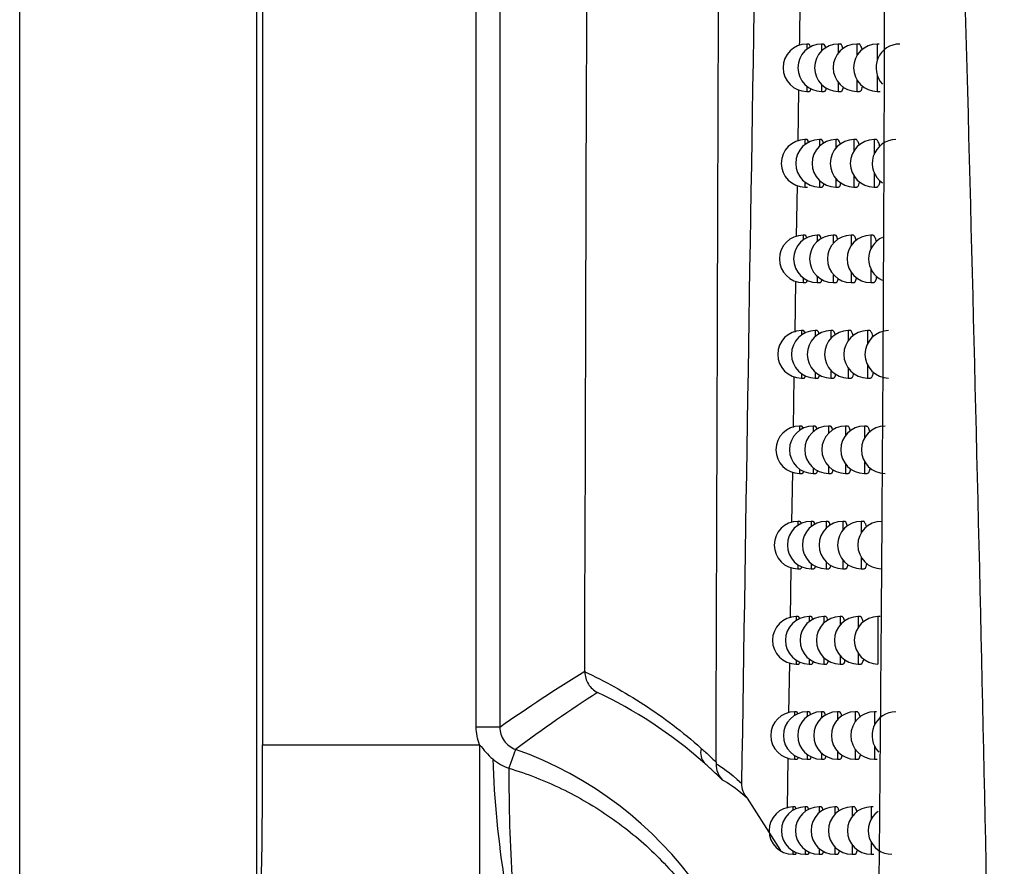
# Model space of a CAD drawing. Header units: millimetres. Extents: x 15358 to 16483, y 10132 to 11382.
# Tile 68 of 166: x 15911 to 15932, y 10625 to 10643. Entities that reach past the tile are written whole.
import ezdxf

# ---------------------------------------------------------------- set-up
doc = ezdxf.new("R2010")
doc.units = ezdxf.units.MM

msp = doc.modelspace()

# ---------------------------------------------------------------- linework, layer by layer
at = {"color": 7, "linetype": 'Continuous', "lineweight": 25}
for p, q in [((15910.797, 10589.564), (15910.797, 10899.564)), ((15915.797, 10899.564), (15915.797, 10589.564)), ((15915.928, 10736.963), (15915.928, 10627.253)), ((15920.438, 10627.626), (15920.438, 10736.59)), ((15920.938, 10736.59), (15920.938, 10627.626)), ((15927.462, 10642.044), (15927.419, 10642.044)), ((15927.419, 10642.044), (15927.419, 10641.934)), ((15927.775, 10642.044), (15927.732, 10642.044)), ((15927.732, 10642.044), (15927.732, 10641.898)), ((15928.127, 10642.044), (15928.084, 10642.044)), ((15928.084, 10642.044), (15928.084, 10641.854)), ((15928.519, 10642.044), (15928.476, 10642.044)), ((15928.476, 10642.044), (15928.476, 10641.795)), ((15928.951, 10642.044), (15928.908, 10642.044)), ((15928.908, 10642.044), (15928.908, 10641.707)), ((15928.476, 10641.292), (15928.476, 10641.044)), ((15928.908, 10641.38), (15928.908, 10641.044)), ((15927.236, 10639.994), (15927.253, 10641.078)), ((15927.419, 10641.154), (15927.419, 10641.044)), ((15927.732, 10641.189), (15927.732, 10641.044)), ((15928.084, 10641.234), (15928.084, 10641.044)), ((15927.419, 10641.044), (15927.476, 10641.044)), ((15927.732, 10641.044), (15927.79, 10641.044)), ((15928.084, 10641.044), (15928.143, 10641.044)), ((15928.476, 10641.044), (15928.535, 10641.044)), ((15928.908, 10641.044), (15928.968, 10641.044)), ((15927.424, 10640.026), (15927.38, 10640.026)), ((15927.38, 10640.026), (15927.38, 10639.921)), ((15927.73, 10640.026), (15927.686, 10640.026)), ((15927.686, 10640.026), (15927.686, 10639.888)), ((15928.074, 10640.026), (15928.031, 10640.026)), ((15928.031, 10640.026), (15928.031, 10639.846)), ((15928.458, 10640.026), (15928.415, 10640.026)), ((15928.415, 10640.026), (15928.415, 10639.792)), ((15928.882, 10640.026), (15928.839, 10640.026)), ((15928.839, 10640.026), (15928.839, 10639.714)), ((15928.031, 10639.206), (15928.031, 10639.026)), ((15928.415, 10639.26), (15928.415, 10639.026)), ((15928.839, 10639.338), (15928.839, 10639.026)), ((15927.203, 10637.979), (15927.221, 10639.057)), ((15927.38, 10639.131), (15927.38, 10639.026)), ((15927.38, 10639.026), (15927.438, 10639.026)), ((15927.686, 10639.164), (15927.686, 10639.026)), ((15927.686, 10639.026), (15927.745, 10639.026)), ((15928.031, 10639.026), (15928.09, 10639.026)), ((15928.415, 10639.026), (15928.475, 10639.026)), ((15928.839, 10639.026), (15928.898, 10639.026)), ((15927.386, 10638.009), (15927.342, 10638.009)), ((15927.342, 10638.009), (15927.342, 10637.91)), ((15927.685, 10638.009), (15927.642, 10638.009)), ((15927.642, 10638.009), (15927.642, 10637.878)), ((15928.022, 10638.009), (15927.979, 10638.009)), ((15927.979, 10638.009), (15927.979, 10637.839)), ((15928.398, 10638.009), (15928.355, 10638.009)), ((15928.355, 10638.009), (15928.355, 10637.788)), ((15928.813, 10638.009), (15928.77, 10638.009)), ((15928.77, 10638.009), (15928.77, 10637.718)), ((15927.642, 10637.14), (15927.642, 10637.009)), ((15927.979, 10637.18), (15927.979, 10637.009)), ((15928.355, 10637.23), (15928.355, 10637.009)), ((15928.77, 10637.3), (15928.77, 10637.009)), ((15927.171, 10635.965), (15927.188, 10637.038)), ((15927.342, 10637.109), (15927.342, 10637.009)), ((15927.342, 10637.009), (15927.4, 10637.009)), ((15927.642, 10637.009), (15927.7, 10637.009)), ((15927.979, 10637.009), (15928.038, 10637.009)), ((15928.355, 10637.009), (15928.414, 10637.009)), ((15928.77, 10637.009), (15928.83, 10637.009)), ((15927.349, 10635.994), (15927.305, 10635.994)), ((15927.305, 10635.994), (15927.305, 10635.9)), ((15927.641, 10635.994), (15927.597, 10635.994)), ((15927.597, 10635.994), (15927.597, 10635.87)), ((15927.971, 10635.994), (15927.928, 10635.994)), ((15927.928, 10635.994), (15927.928, 10635.832)), ((15928.339, 10635.994), (15928.296, 10635.994)), ((15928.296, 10635.994), (15928.296, 10635.785)), ((15928.745, 10635.994), (15928.702, 10635.994)), ((15928.702, 10635.994), (15928.702, 10635.722)), ((15928.702, 10635.267), (15928.702, 10634.994)), ((15927.305, 10635.089), (15927.305, 10634.994)), ((15927.597, 10635.119), (15927.597, 10634.994)), ((15927.928, 10635.156), (15927.928, 10634.994)), ((15928.296, 10635.203), (15928.296, 10634.994)), ((15927.138, 10633.953), (15927.156, 10635.02)), ((15927.305, 10634.994), (15927.362, 10634.994)), ((15927.597, 10634.994), (15927.655, 10634.994)), ((15927.928, 10634.994), (15927.986, 10634.994)), ((15928.296, 10634.994), (15928.355, 10634.994)), ((15928.702, 10634.994), (15928.762, 10634.994)), ((15927.312, 10633.98), (15927.268, 10633.98)), ((15927.268, 10633.98), (15927.268, 10633.891)), ((15927.597, 10633.98), (15927.554, 10633.98)), ((15927.554, 10633.98), (15927.554, 10633.862)), ((15927.92, 10633.98), (15927.877, 10633.98)), ((15927.877, 10633.98), (15927.877, 10633.827)), ((15928.28, 10633.98), (15928.237, 10633.98)), ((15928.237, 10633.98), (15928.237, 10633.783)), ((15928.678, 10633.98), (15928.635, 10633.98)), ((15928.635, 10633.98), (15928.635, 10633.724)), ((15928.237, 10633.178), (15928.237, 10632.98)), ((15928.635, 10633.236), (15928.635, 10632.98)), ((15927.106, 10631.942), (15927.123, 10633.004)), ((15927.268, 10633.07), (15927.268, 10632.98)), ((15927.268, 10632.98), (15927.325, 10632.98)), ((15927.554, 10633.099), (15927.554, 10632.98)), ((15927.554, 10632.98), (15927.612, 10632.98)), ((15927.877, 10633.134), (15927.877, 10632.98)), ((15927.877, 10632.98), (15927.935, 10632.98)), ((15928.237, 10632.98), (15928.296, 10632.98)), ((15928.635, 10632.98), (15928.695, 10632.98)), ((15927.275, 10631.968), (15927.231, 10631.968)), ((15927.231, 10631.968), (15927.231, 10631.883)), ((15927.554, 10631.968), (15927.51, 10631.968)), ((15927.51, 10631.968), (15927.51, 10631.856)), ((15927.869, 10631.968), (15927.826, 10631.968)), ((15927.826, 10631.968), (15927.826, 10631.822)), ((15928.222, 10631.968), (15928.179, 10631.968)), ((15928.179, 10631.968), (15928.179, 10631.781)), ((15928.612, 10631.968), (15928.569, 10631.968)), ((15928.569, 10631.968), (15928.569, 10631.727)), ((15927.51, 10631.08), (15927.51, 10630.968)), ((15927.826, 10631.114), (15927.826, 10630.968)), ((15928.179, 10631.155), (15928.179, 10630.968)), ((15928.569, 10631.209), (15928.569, 10630.968)), ((15927.074, 10629.932), (15927.091, 10630.989)), ((15927.231, 10631.053), (15927.231, 10630.968)), ((15927.231, 10630.968), (15927.288, 10630.968)), ((15927.51, 10630.968), (15927.568, 10630.968)), ((15927.826, 10630.968), (15927.885, 10630.968)), ((15928.179, 10630.968), (15928.238, 10630.968)), ((15928.569, 10630.968), (15928.629, 10630.968)), ((15927.239, 10629.957), (15927.195, 10629.957)), ((15927.195, 10629.957), (15927.195, 10629.876)), ((15927.511, 10629.957), (15927.468, 10629.957)), ((15927.468, 10629.957), (15927.468, 10629.85)), ((15927.819, 10629.957), (15927.777, 10629.957)), ((15927.777, 10629.957), (15927.777, 10629.819)), ((15928.165, 10629.957), (15928.122, 10629.957)), ((15928.122, 10629.957), (15928.122, 10629.78)), ((15928.546, 10629.957), (15928.504, 10629.957)), ((15928.504, 10629.957), (15928.504, 10629.73)), ((15928.966, 10629.957), (15928.923, 10629.957)), ((15928.923, 10629.957), (15928.923, 10628.957)), ((15927.195, 10629.038), (15927.195, 10628.957)), ((15927.468, 10629.064), (15927.468, 10628.957)), ((15927.777, 10629.095), (15927.777, 10628.957)), ((15928.122, 10629.134), (15928.122, 10628.957)), ((15928.504, 10629.184), (15928.504, 10628.957)), ((15927.041, 10627.923), (15927.058, 10628.977)), ((15927.195, 10628.957), (15927.252, 10628.957)), ((15927.468, 10628.957), (15927.525, 10628.957)), ((15927.777, 10628.957), (15927.835, 10628.957)), ((15928.122, 10628.957), (15928.181, 10628.957)), ((15928.504, 10628.957), (15928.563, 10628.957)), ((15927.203, 10627.948), (15927.159, 10627.948)), ((15927.159, 10627.948), (15927.159, 10627.871)), ((15927.469, 10627.948), (15927.426, 10627.948)), ((15927.426, 10627.948), (15927.426, 10627.846)), ((15927.77, 10627.948), (15927.727, 10627.948)), ((15927.727, 10627.948), (15927.727, 10627.816)), ((15928.108, 10627.948), (15928.065, 10627.948)), ((15928.065, 10627.948), (15928.065, 10627.779)), ((15928.482, 10627.948), (15928.439, 10627.948)), ((15928.439, 10627.948), (15928.439, 10627.733)), ((15928.892, 10627.948), (15928.85, 10627.948)), ((15928.85, 10627.948), (15928.85, 10627.671)), ((15920.938, 10627.626), (15920.438, 10627.626)), ((15915.928, 10627.253), (15920.51, 10627.253)), ((15920.51, 10627.253), (15920.51, 10624.342)), ((15921.27, 10627.155), (15921.129, 10626.757)), ((15928.439, 10627.162), (15928.439, 10626.948)), ((15928.85, 10627.224), (15928.85, 10626.948)), ((15927.009, 10625.916), (15927.026, 10626.966)), ((15927.159, 10627.024), (15927.159, 10626.948)), ((15927.159, 10626.948), (15927.216, 10626.948)), ((15927.426, 10627.049), (15927.426, 10626.948)), ((15927.426, 10626.948), (15927.483, 10626.948)), ((15927.727, 10627.079), (15927.727, 10626.948)), ((15927.727, 10626.948), (15927.786, 10626.948)), ((15928.065, 10627.116), (15928.065, 10626.948)), ((15928.065, 10626.948), (15928.124, 10626.948)), ((15928.439, 10626.948), (15928.499, 10626.948)), ((15928.85, 10626.948), (15928.909, 10626.948)), ((15926.157, 10626.123), (15926.864, 10625.022)), ((15927.168, 10625.94), (15927.124, 10625.94)), ((15927.124, 10625.94), (15927.124, 10625.867)), ((15927.427, 10625.94), (15927.384, 10625.94)), ((15927.384, 10625.94), (15927.384, 10625.843)), ((15927.722, 10625.94), (15927.679, 10625.94)), ((15927.679, 10625.94), (15927.679, 10625.815)), ((15928.052, 10625.94), (15928.009, 10625.94)), ((15928.009, 10625.94), (15928.009, 10625.78)), ((15928.418, 10625.94), (15928.375, 10625.94)), ((15928.375, 10625.94), (15928.375, 10625.737)), ((15928.82, 10625.94), (15928.778, 10625.94)), ((15928.778, 10625.94), (15928.778, 10625.68)), ((15927.679, 10625.064), (15927.679, 10624.94)), ((15928.009, 10625.099), (15928.009, 10624.94)), ((15928.375, 10625.142), (15928.375, 10624.94)), ((15928.778, 10625.199), (15928.778, 10624.94)), ((15927.124, 10625.012), (15927.124, 10624.94)), ((15927.124, 10624.94), (15927.181, 10624.94)), ((15927.384, 10625.036), (15927.384, 10624.94)), ((15927.384, 10624.94), (15927.442, 10624.94)), ((15927.679, 10624.94), (15927.737, 10624.94)), ((15928.009, 10624.94), (15928.068, 10624.94)), ((15928.375, 10624.94), (15928.435, 10624.94)), ((15928.778, 10624.94), (15928.837, 10624.94))]:
    msp.add_line(p, q, dxfattribs=at)
for centre, radius, start, end in [((15927.419, 10641.544), 0.5, 90, 270), ((15927.732, 10641.544), 0.5, 90, 270), ((15928.084, 10641.544), 0.5, 90, 270), ((15928.476, 10641.544), 0.5, 90, 270), ((15928.908, 10641.544), 0.5, 90, 270), ((15929.381, 10641.544), 0.5, 90, 223.5), ((15927.38, 10639.526), 0.5, 90, 270), ((15927.686, 10639.526), 0.5, 90, 270), ((15928.031, 10639.526), 0.5, 90, 270), ((15928.415, 10639.526), 0.5, 90, 270), ((15928.839, 10639.526), 0.5, 90, 270), ((15929.302, 10639.526), 0.5, 90, 235.2787), ((15927.342, 10637.509), 0.5, 90, 270), ((15927.642, 10637.509), 0.5, 90, 270), ((15927.979, 10637.509), 0.5, 90, 270), ((15928.355, 10637.509), 0.5, 90, 270), ((15928.77, 10637.509), 0.5, 90, 270), ((15929.225, 10637.509), 0.5, 114.5752, 244.7456), ((15927.305, 10635.494), 0.5, 90, 270), ((15927.597, 10635.494), 0.5, 90, 270), ((15927.928, 10635.494), 0.5, 90, 270), ((15928.296, 10635.494), 0.5, 90, 270), ((15928.702, 10635.494), 0.5, 90, 270), ((15929.148, 10635.494), 0.5, 90, 270), ((15927.268, 10633.48), 0.5, 90, 270), ((15927.554, 10633.48), 0.5, 90, 270), ((15927.877, 10633.48), 0.5, 90, 270), ((15928.237, 10633.48), 0.5, 90, 270), ((15928.635, 10633.48), 0.5, 90, 270), ((15929.072, 10633.48), 0.5, 90, 270), ((15927.231, 10631.468), 0.5, 90, 270), ((15927.51, 10631.468), 0.5, 90, 270), ((15927.826, 10631.468), 0.5, 90, 270), ((15928.179, 10631.468), 0.5, 90, 270), ((15928.569, 10631.468), 0.5, 90, 270), ((15928.997, 10631.468), 0.5, 90, 270), ((15927.195, 10629.457), 0.5, 90, 270), ((15927.468, 10629.457), 0.5, 90, 270), ((15927.777, 10629.457), 0.5, 90, 270), ((15928.122, 10629.457), 0.5, 90, 270), ((15928.504, 10629.457), 0.5, 90, 270), ((15928.923, 10629.457), 0.5, 90, 270), ((15927.159, 10627.448), 0.5, 90, 270), ((15927.426, 10627.448), 0.5, 90, 270), ((15927.727, 10627.448), 0.5, 90, 270), ((15928.065, 10627.448), 0.5, 90, 270), ((15928.439, 10627.448), 0.5, 90, 270), ((15928.85, 10627.448), 0.5, 90, 270), ((15929.297, 10627.448), 0.5, 90, 224.3518), ((15918.591, 10619.608), 8.009, 289.5453, 70.4547), ((15925.506, 10627.079), 0.328, 162.978, 222.3), ((15943.488, 10627.832), 22.719, 182.2202, 188.8384), ((15958.596, 10626.609), 37.467, 179.7739, 183.474), ((15927.124, 10625.44), 0.5, 90, 270), ((15927.384, 10625.44), 0.5, 90, 270), ((15927.679, 10625.44), 0.5, 90, 270), ((15928.009, 10625.44), 0.5, 90, 270), ((15928.375, 10625.44), 0.5, 90, 270), ((15928.778, 10625.44), 0.5, 90, 270), ((15929.216, 10625.44), 0.5, 125.5356, 270)]:
    msp.add_arc(centre, radius, start, end, dxfattribs=at)
msp.add_ellipse((15915.867, 10627.253), major_axis=(0, 3.5), ratio=0.017455, start_param=3.730624, end_param=4.712389, dxfattribs=at)
for points in [[(15922.73, 10628.805), (15922.843, 10664.021), (15922.929, 10699.529), (15922.987, 10735.187)], [(15926.628, 10661.34), (15926.416, 10649.645), (15926.217, 10638.012), (15926.043, 10626.439)], [(15920.938, 10627.626), (15921.535, 10628.048), (15922.132, 10628.437), (15922.73, 10628.805)], [(15922.73, 10628.805), (15922.73, 10628.801), (15922.73, 10628.797), (15922.73, 10628.794)], [(15923.002, 10628.357), (15922.421, 10627.982), (15921.843, 10627.584), (15921.27, 10627.155)], [(15925.263, 10626.858), (15924.531, 10627.508), (15923.771, 10627.991), (15923.002, 10628.357)], [(15920.51, 10627.253), (15920.462, 10627.371), (15920.438, 10627.497), (15920.438, 10627.626)], [(15920.51, 10627.253), (15920.596, 10627.147), (15920.681, 10627.04), (15920.786, 10626.952)], [(15920.786, 10626.952), (15920.889, 10626.866), (15921.002, 10626.8), (15921.129, 10626.757)], [(15925.503, 10626.85), (15925.502, 10626.718), (15925.553, 10626.595), (15925.639, 10626.506)], [(15925.503, 10626.886), (15925.503, 10626.874), (15925.503, 10626.862), (15925.503, 10626.85)], [(15925.503, 10626.85), (15925.611, 10626.796), (15925.789, 10626.672), (15926.043, 10626.439)], [(15926.157, 10626.123), (15925.912, 10626.345), (15925.741, 10626.46), (15925.639, 10626.506)], [(15926.043, 10626.439), (15926.041, 10626.324), (15926.081, 10626.212), (15926.157, 10626.123)]]:
    msp.add_open_spline(points, degree=3, dxfattribs=at)
for points, knots in [([(15925.503, 10626.886), (15925.514, 10630.043), (15925.554, 10642.198), (15925.591, 10654.401), (15925.619, 10663.436)], [0, 0, 0, 0, 0.259697, 1, 1, 1, 1]), ([(15929.069, 10660.62), (15929.071, 10659.592), (15929.074, 10657.488), (15929.075, 10654.261), (15929.074, 10650.894), (15929.07, 10647.387), (15929.061, 10643.744), (15929.048, 10639.966), (15929.03, 10636.057), (15929.003, 10631.713), (15928.966, 10626.874), (15928.914, 10621.479), (15928.848, 10615.776), (15928.768, 10609.772), (15928.704, 10605.671), (15928.671, 10603.572)], [0, 0, 0, 0, 0.0539585, 0.1104263, 0.1693731, 0.2307655, 0.294567, 0.3607381, 0.4292363, 0.500016, 0.5890884, 0.6837429, 0.7838656, 0.8893304, 1, 1, 1, 1]), ([(15930.267, 10660.234), (15930.569, 10650.003), (15930.864, 10639.774), (15931.329, 10619.321), (15931.499, 10609.097), (15931.591, 10598.878)], [0, 0, 0, 0, 0.5, 0.5, 1, 1, 1, 1]), ([(15927.268, 10642.011), (15927.272, 10642.266), (15927.278, 10642.628), (15927.284, 10642.993), (15927.286, 10643.1)], [0, 0, 0, 0, 0.706583, 1, 1, 1, 1]), ([(15927.496, 10641.982), (15927.493, 10641.994), (15927.483, 10642.036), (15927.471, 10642.041), (15927.462, 10642.043)], [0, 0, 0, 0, 0.2963017, 1, 1, 1, 1]), ([(15927.821, 10641.96), (15927.815, 10641.981), (15927.801, 10642.033), (15927.784, 10642.04), (15927.775, 10642.044)], [0, 0, 0, 0, 0.4050224, 1, 1, 1, 1]), ([(15928.186, 10641.939), (15928.177, 10641.966), (15928.159, 10642.024), (15928.137, 10642.053), (15928.127, 10642.044), (15928.127, 10642.044)], [0, 0, 0, 0, 0.479667, 0.999465, 1, 1, 1, 1]), ([(15928.59, 10641.916), (15928.588, 10641.922), (15928.579, 10641.97), (15928.555, 10642.017), (15928.531, 10642.053), (15928.519, 10642.044), (15928.519, 10642.044)], [0, 0, 0, 0, 0.060177, 0.523531, 0.995861, 1, 1, 1, 1]), ([(15927.476, 10641.05), (15927.479, 10641.048), (15927.49, 10641.042), (15927.502, 10641.064), (15927.509, 10641.102), (15927.51, 10641.107)], [0, 0, 0, 0, 0.222495, 0.911702, 1, 1, 1, 1]), ([(15927.79, 10641.05), (15927.793, 10641.048), (15927.805, 10641.042), (15927.821, 10641.068), (15927.83, 10641.112), (15927.832, 10641.122)], [0, 0, 0, 0, 0.197465, 0.821152, 1, 1, 1, 1]), ([(15928.143, 10641.05), (15928.146, 10641.048), (15928.16, 10641.041), (15928.179, 10641.072), (15928.19, 10641.122), (15928.194, 10641.138)], [0, 0, 0, 0, 0.176641, 0.7475349, 1, 1, 1, 1]), ([(15928.535, 10641.05), (15928.539, 10641.048), (15928.554, 10641.041), (15928.577, 10641.075), (15928.591, 10641.132), (15928.596, 10641.153)], [0, 0, 0, 0, 0.158749, 0.685833, 1, 1, 1, 1]), ([(15927.456, 10639.968), (15927.453, 10639.979), (15927.443, 10640.019), (15927.432, 10640.023), (15927.424, 10640.026)], [0, 0, 0, 0, 0.271718, 1, 1, 1, 1]), ([(15927.773, 10639.946), (15927.768, 10639.965), (15927.754, 10640.015), (15927.739, 10640.022), (15927.73, 10640.026)], [0, 0, 0, 0, 0.387615, 1, 1, 1, 1]), ([(15928.13, 10639.925), (15928.122, 10639.953), (15928.105, 10640.012), (15928.085, 10640.021), (15928.074, 10640.026)], [0, 0, 0, 0, 0.466554, 1, 1, 1, 1]), ([(15928.526, 10639.903), (15928.526, 10639.907), (15928.517, 10639.954), (15928.493, 10639.999), (15928.47, 10640.035), (15928.458, 10640.026), (15928.458, 10640.026)], [0, 0, 0, 0, 0.043748, 0.515802, 0.996631, 1, 1, 1, 1]), ([(15928.961, 10639.881), (15928.959, 10639.893), (15928.948, 10639.947), (15928.92, 10639.999), (15928.894, 10640.035), (15928.882, 10640.026), (15928.882, 10640.025)], [0, 0, 0, 0, 0.114027, 0.548725, 0.993163, 1, 1, 1, 1]), ([(15927.745, 10639.032), (15927.748, 10639.03), (15927.76, 10639.024), (15927.775, 10639.049), (15927.783, 10639.093), (15927.785, 10639.101)], [0, 0, 0, 0, 0.201899, 0.837058, 1, 1, 1, 1]), ([(15928.09, 10639.032), (15928.093, 10639.03), (15928.107, 10639.023), (15928.125, 10639.053), (15928.136, 10639.102), (15928.139, 10639.117)], [0, 0, 0, 0, 0.180618, 0.761462, 1, 1, 1, 1]), ([(15928.475, 10639.032), (15928.478, 10639.03), (15928.493, 10639.023), (15928.515, 10639.056), (15928.528, 10639.112), (15928.533, 10639.132)], [0, 0, 0, 0, 0.162506, 0.698743, 1, 1, 1, 1]), ([(15928.898, 10639.032), (15928.902, 10639.03), (15928.919, 10639.023), (15928.945, 10639.062), (15928.963, 10639.129), (15928.971, 10639.159)], [0, 0, 0, 0, 0.138772, 0.610635, 1, 1, 1, 1]), ([(15927.417, 10637.955), (15927.414, 10637.965), (15927.405, 10638.003), (15927.394, 10638.006), (15927.386, 10638.009)], [0, 0, 0, 0, 0.245297, 1, 1, 1, 1]), ([(15927.726, 10637.934), (15927.721, 10637.951), (15927.708, 10638), (15927.694, 10638.005), (15927.685, 10638.009)], [0, 0, 0, 0, 0.369094, 1, 1, 1, 1]), ([(15928.076, 10637.913), (15928.068, 10637.939), (15928.051, 10637.996), (15928.032, 10638.005), (15928.022, 10638.009)], [0, 0, 0, 0, 0.452696, 1, 1, 1, 1]), ([(15928.464, 10637.892), (15928.463, 10637.894), (15928.455, 10637.939), (15928.432, 10637.982), (15928.409, 10638.019), (15928.398, 10638.009), (15928.398, 10638.009)], [0, 0, 0, 0, 0.026779, 0.507801, 0.997399, 1, 1, 1, 1]), ([(15928.89, 10637.87), (15928.888, 10637.879), (15928.877, 10637.932), (15928.851, 10637.982), (15928.825, 10638.019), (15928.813, 10638.009), (15928.813, 10638.009)], [0, 0, 0, 0, 0.099198, 0.541811, 0.99395, 1, 1, 1, 1]), ([(15928.414, 10637.015), (15928.418, 10637.014), (15928.433, 10637.007), (15928.453, 10637.039), (15928.466, 10637.093), (15928.471, 10637.112)], [0, 0, 0, 0, 0.166216, 0.711461, 1, 1, 1, 1]), ([(15928.83, 10637.015), (15928.833, 10637.014), (15928.85, 10637.006), (15928.875, 10637.044), (15928.892, 10637.108), (15928.899, 10637.135)], [0, 0, 0, 0, 0.14416, 0.630807, 1, 1, 1, 1]), ([(15927.4, 10637.016), (15927.402, 10637.014), (15927.413, 10637.007), (15927.424, 10637.028), (15927.431, 10637.064), (15927.431, 10637.067)], [0, 0, 0, 0, 0.232756, 0.949353, 1, 1, 1, 1]), ([(15927.7, 10637.016), (15927.703, 10637.014), (15927.715, 10637.007), (15927.729, 10637.032), (15927.737, 10637.074), (15927.739, 10637.082)], [0, 0, 0, 0, 0.206448, 0.853444, 1, 1, 1, 1]), ([(15928.038, 10637.016), (15928.041, 10637.014), (15928.054, 10637.007), (15928.072, 10637.036), (15928.082, 10637.084), (15928.085, 10637.097)], [0, 0, 0, 0, 0.184687, 0.775781, 1, 1, 1, 1]), ([(15927.378, 10635.942), (15927.376, 10635.951), (15927.367, 10635.988), (15927.356, 10635.991), (15927.349, 10635.994)], [0, 0, 0, 0, 0.230992, 1, 1, 1, 1]), ([(15927.68, 10635.923), (15927.676, 10635.939), (15927.663, 10635.985), (15927.65, 10635.99), (15927.641, 10635.994)], [0, 0, 0, 0, 0.3493559, 1, 1, 1, 1]), ([(15928.022, 10635.902), (15928.015, 10635.926), (15927.999, 10635.982), (15927.981, 10635.99), (15927.971, 10635.994)], [0, 0, 0, 0, 0.438034, 1, 1, 1, 1]), ([(15928.402, 10635.881), (15928.402, 10635.882), (15928.394, 10635.925), (15928.372, 10635.967), (15928.349, 10636.004), (15928.339, 10635.994), (15928.339, 10635.994)], [0, 0, 0, 0, 0.0092477, 0.4995163, 0.9981663, 1, 1, 1, 1]), ([(15928.819, 10635.859), (15928.818, 10635.867), (15928.808, 10635.918), (15928.782, 10635.967), (15928.757, 10636.004), (15928.745, 10635.994), (15928.745, 10635.994)], [0, 0, 0, 0, 0.083901, 0.534661, 0.994734, 1, 1, 1, 1]), ([(15927.362, 10635), (15927.365, 10634.999), (15927.375, 10634.992), (15927.386, 10635.012), (15927.392, 10635.047), (15927.392, 10635.049)], [0, 0, 0, 0, 0.238113, 0.969108, 1, 1, 1, 1]), ([(15927.655, 10635), (15927.658, 10634.999), (15927.67, 10634.992), (15927.684, 10635.016), (15927.692, 10635.057), (15927.693, 10635.064)], [0, 0, 0, 0, 0.211117, 0.87033, 1, 1, 1, 1]), ([(15927.986, 10635), (15927.989, 10634.999), (15928.002, 10634.992), (15928.019, 10635.02), (15928.029, 10635.067), (15928.032, 10635.079)], [0, 0, 0, 0, 0.188851, 0.790508, 1, 1, 1, 1]), ([(15928.355, 10635), (15928.358, 10634.999), (15928.373, 10634.991), (15928.393, 10635.023), (15928.405, 10635.076), (15928.409, 10635.094)], [0, 0, 0, 0, 0.170003, 0.724517, 1, 1, 1, 1]), ([(15928.762, 10635), (15928.766, 10634.999), (15928.781, 10634.991), (15928.806, 10635.028), (15928.821, 10635.088), (15928.827, 10635.113)], [0, 0, 0, 0, 0.149862, 0.652261, 1, 1, 1, 1]), ([(15927.34, 10633.93), (15927.338, 10633.938), (15927.329, 10633.975), (15927.319, 10633.978), (15927.312, 10633.98)], [0, 0, 0, 0, 0.220269, 1, 1, 1, 1]), ([(15927.634, 10633.913), (15927.63, 10633.927), (15927.619, 10633.972), (15927.606, 10633.977), (15927.597, 10633.98)], [0, 0, 0, 0, 0.328285, 1, 1, 1, 1]), ([(15927.968, 10633.892), (15927.962, 10633.915), (15927.946, 10633.969), (15927.929, 10633.976), (15927.92, 10633.98)], [0, 0, 0, 0, 0.422501, 1, 1, 1, 1]), ([(15928.341, 10633.872), (15928.332, 10633.901), (15928.313, 10633.96), (15928.29, 10633.99), (15928.28, 10633.98), (15928.28, 10633.98)], [0, 0, 0, 0, 0.4892222, 0.9989293, 1, 1, 1, 1]), ([(15928.678, 10633.975), (15928.682, 10633.976), (15928.697, 10633.984), (15928.723, 10633.945), (15928.741, 10633.88), (15928.75, 10633.85)], [0, 0, 0, 0, 0.130891, 0.604889, 1, 1, 1, 1]), ([(15927.325, 10632.987), (15927.328, 10632.985), (15927.338, 10632.979), (15927.348, 10632.998), (15927.354, 10633.032), (15927.354, 10633.032)], [0, 0, 0, 0, 0.243632, 0.98952, 1, 1, 1, 1]), ([(15927.612, 10632.987), (15927.614, 10632.985), (15927.626, 10632.978), (15927.639, 10633.002), (15927.647, 10633.041), (15927.648, 10633.047)], [0, 0, 0, 0, 0.215911, 0.887738, 1, 1, 1, 1]), ([(15927.935, 10632.987), (15927.938, 10632.985), (15927.951, 10632.978), (15927.967, 10633.005), (15927.977, 10633.051), (15927.979, 10633.062)], [0, 0, 0, 0, 0.193114, 0.80566, 1, 1, 1, 1]), ([(15928.296, 10632.987), (15928.299, 10632.985), (15928.314, 10632.978), (15928.333, 10633.009), (15928.345, 10633.06), (15928.349, 10633.077)], [0, 0, 0, 0, 0.17387, 0.737927, 1, 1, 1, 1]), ([(15928.759, 10633.091), (15928.75, 10633.062), (15928.731, 10633.003), (15928.707, 10632.971), (15928.695, 10632.981), (15928.695, 10632.981)], [0, 0, 0, 0, 0.482302, 0.983554, 1, 1, 1, 1]), ([(15927.302, 10631.919), (15927.3, 10631.927), (15927.292, 10631.963), (15927.282, 10631.965), (15927.275, 10631.968)], [0, 0, 0, 0, 0.209268, 1, 1, 1, 1]), ([(15927.589, 10631.905), (15927.586, 10631.918), (15927.575, 10631.96), (15927.562, 10631.965), (15927.554, 10631.968)], [0, 0, 0, 0, 0.305751, 1, 1, 1, 1]), ([(15927.915, 10631.884), (15927.91, 10631.905), (15927.895, 10631.957), (15927.879, 10631.964), (15927.869, 10631.968)], [0, 0, 0, 0, 0.406024, 1, 1, 1, 1]), ([(15928.28, 10631.864), (15928.271, 10631.891), (15928.253, 10631.948), (15928.232, 10631.978), (15928.222, 10631.968), (15928.222, 10631.968)], [0, 0, 0, 0, 0.476538, 0.999696, 1, 1, 1, 1]), ([(15928.681, 10631.843), (15928.68, 10631.848), (15928.671, 10631.895), (15928.647, 10631.941), (15928.623, 10631.978), (15928.612, 10631.968), (15928.612, 10631.968)], [0, 0, 0, 0, 0.051826, 0.519609, 0.996293, 1, 1, 1, 1]), ([(15927.288, 10630.974), (15927.291, 10630.972), (15927.301, 10630.965), (15927.309, 10630.995), (15927.316, 10631.017)], [0, 0, 0, 0, 0.251628, 1, 1, 1, 1]), ([(15927.568, 10630.974), (15927.571, 10630.973), (15927.582, 10630.966), (15927.595, 10630.989), (15927.602, 10631.027), (15927.603, 10631.032)], [0, 0, 0, 0, 0.220836, 0.905689, 1, 1, 1, 1]), ([(15927.885, 10630.974), (15927.888, 10630.973), (15927.9, 10630.966), (15927.916, 10630.992), (15927.925, 10631.037), (15927.927, 10631.047)], [0, 0, 0, 0, 0.197482, 0.821253, 1, 1, 1, 1]), ([(15928.238, 10630.974), (15928.241, 10630.973), (15928.255, 10630.965), (15928.274, 10630.996), (15928.285, 10631.046), (15928.289, 10631.061)], [0, 0, 0, 0, 0.177821, 0.751703, 1, 1, 1, 1]), ([(15928.629, 10630.974), (15928.632, 10630.972), (15928.647, 10630.965), (15928.669, 10630.999), (15928.683, 10631.055), (15928.688, 10631.076)], [0, 0, 0, 0, 0.160889, 0.693287, 1, 1, 1, 1]), ([(15927.265, 10629.91), (15927.263, 10629.917), (15927.255, 10629.952), (15927.246, 10629.955), (15927.239, 10629.957)], [0, 0, 0, 0, 0.197981, 1, 1, 1, 1]), ([(15927.544, 10629.898), (15927.541, 10629.909), (15927.531, 10629.95), (15927.519, 10629.954), (15927.511, 10629.957)], [0, 0, 0, 0, 0.281602, 1, 1, 1, 1]), ([(15927.863, 10629.877), (15927.858, 10629.897), (15927.844, 10629.947), (15927.829, 10629.953), (15927.819, 10629.957)], [0, 0, 0, 0, 0.388522, 1, 1, 1, 1]), ([(15928.22, 10629.857), (15928.212, 10629.885), (15928.195, 10629.944), (15928.175, 10629.952), (15928.165, 10629.957)], [0, 0, 0, 0, 0.463146, 1, 1, 1, 1]), ([(15928.613, 10629.837), (15928.613, 10629.84), (15928.604, 10629.886), (15928.581, 10629.93), (15928.558, 10629.967), (15928.547, 10629.957), (15928.546, 10629.957)], [0, 0, 0, 0, 0.035008, 0.511689, 0.997069, 1, 1, 1, 1]), ([(15927.252, 10628.963), (15927.255, 10628.961), (15927.264, 10628.954), (15927.272, 10628.983), (15927.278, 10629.004)], [0, 0, 0, 0, 0.262574, 1, 1, 1, 1]), ([(15927.525, 10628.963), (15927.528, 10628.962), (15927.539, 10628.955), (15927.551, 10628.977), (15927.558, 10629.014), (15927.559, 10629.018)], [0, 0, 0, 0, 0.225898, 0.924208, 1, 1, 1, 1]), ([(15927.835, 10628.963), (15927.838, 10628.962), (15927.85, 10628.955), (15927.865, 10628.981), (15927.874, 10629.024), (15927.876, 10629.033)], [0, 0, 0, 0, 0.201958, 0.837305, 1, 1, 1, 1]), ([(15928.181, 10628.963), (15928.184, 10628.962), (15928.198, 10628.955), (15928.215, 10628.984), (15928.226, 10629.033), (15928.229, 10629.047)], [0, 0, 0, 0, 0.181859, 0.765859, 1, 1, 1, 1]), ([(15928.563, 10628.963), (15928.567, 10628.962), (15928.582, 10628.954), (15928.603, 10628.987), (15928.616, 10629.042), (15928.621, 10629.061)], [0, 0, 0, 0, 0.164596, 0.70595, 1, 1, 1, 1]), ([(15922.73, 10628.794), (15923.15, 10628.598), (15923.566, 10628.37), (15924.39, 10627.834), (15924.795, 10627.528), (15925.192, 10627.175)], [0, 0, 0, 0, 0.5, 0.5, 1, 1, 1, 1]), ([(15922.73, 10628.794), (15922.732, 10628.7), (15922.76, 10628.61), (15922.855, 10628.459), (15922.924, 10628.397), (15923.002, 10628.357)], [0, 0, 0, 0, 0.5, 0.5, 1, 1, 1, 1]), ([(15927.228, 10627.902), (15927.227, 10627.908), (15927.219, 10627.943), (15927.21, 10627.945), (15927.203, 10627.947)], [0, 0, 0, 0, 0.186401, 1, 1, 1, 1]), ([(15927.5, 10627.892), (15927.498, 10627.902), (15927.488, 10627.941), (15927.477, 10627.945), (15927.469, 10627.947)], [0, 0, 0, 0, 0.25567, 1, 1, 1, 1]), ([(15927.812, 10627.872), (15927.807, 10627.89), (15927.794, 10627.938), (15927.78, 10627.944), (15927.77, 10627.947)], [0, 0, 0, 0, 0.369903, 1, 1, 1, 1]), ([(15928.161, 10627.852), (15928.153, 10627.878), (15928.137, 10627.935), (15928.118, 10627.943), (15928.108, 10627.948)], [0, 0, 0, 0, 0.44899, 1, 1, 1, 1]), ([(15928.547, 10627.832), (15928.546, 10627.834), (15928.538, 10627.878), (15928.515, 10627.92), (15928.493, 10627.957), (15928.482, 10627.947), (15928.482, 10627.947)], [0, 0, 0, 0, 0.01764, 0.503492, 0.997843, 1, 1, 1, 1]), ([(15920.938, 10627.626), (15920.938, 10627.523), (15920.97, 10627.422), (15921.088, 10627.254), (15921.173, 10627.189), (15921.27, 10627.155)], [0, 0, 0, 0, 0.5, 0.5, 1, 1, 1, 1]), ([(15925.192, 10627.175), (15925.253, 10627.121), (15925.313, 10627.066), (15925.373, 10627.01), (15925.417, 10626.969), (15925.46, 10626.928), (15925.503, 10626.886)], [0, 0, 0, 0, 0.0003377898, 0.0003377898, 0.0003377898, 0.0005829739, 0.0005829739, 0.0005829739, 0.0005829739]), ([(15927.216, 10626.954), (15927.219, 10626.952), (15927.227, 10626.945), (15927.235, 10626.972), (15927.241, 10626.992)], [0, 0, 0, 0, 0.274386, 1, 1, 1, 1]), ([(15927.483, 10626.954), (15927.486, 10626.952), (15927.496, 10626.946), (15927.508, 10626.967), (15927.515, 10627.003), (15927.515, 10627.006)], [0, 0, 0, 0, 0.231104, 0.943319, 1, 1, 1, 1]), ([(15927.786, 10626.954), (15927.789, 10626.952), (15927.801, 10626.945), (15927.815, 10626.97), (15927.823, 10627.012), (15927.825, 10627.02)], [0, 0, 0, 0, 0.206548, 0.853836, 1, 1, 1, 1]), ([(15928.124, 10626.954), (15928.127, 10626.952), (15928.141, 10626.945), (15928.158, 10626.974), (15928.168, 10627.022), (15928.171, 10627.034)], [0, 0, 0, 0, 0.185989, 0.78041, 1, 1, 1, 1]), ([(15928.499, 10626.954), (15928.502, 10626.952), (15928.517, 10626.945), (15928.537, 10626.977), (15928.55, 10627.03), (15928.554, 10627.049)], [0, 0, 0, 0, 0.168376, 0.718946, 1, 1, 1, 1]), ([(15921.129, 10626.757), (15921.512, 10626.641), (15921.882, 10626.497), (15922.6, 10626.15), (15922.947, 10625.946), (15923.6, 10625.492), (15923.907, 10625.241), (15924.483, 10624.686), (15924.748, 10624.386), (15925.225, 10623.75), (15925.439, 10623.411), (15925.809, 10622.703), (15925.965, 10622.338), (15926.216, 10621.581), (15926.312, 10621.19), (15926.439, 10620.405), (15926.471, 10620.008), (15926.471, 10619.206), (15926.439, 10618.809), (15926.311, 10618.022), (15926.215, 10617.631), (15925.964, 10616.876), (15925.808, 10616.51), (15925.437, 10615.8), (15925.224, 10615.463), (15924.747, 10614.828), (15924.481, 10614.527), (15923.906, 10613.974), (15923.599, 10613.723), (15922.947, 10613.269), (15922.6, 10613.066), (15921.882, 10612.719), (15921.512, 10612.574), (15921.129, 10612.458)], [0, 0, 0, 0, 0.0625, 0.0625, 0.125, 0.125, 0.1875, 0.1875, 0.25, 0.25, 0.3125, 0.3125, 0.375, 0.375, 0.4375, 0.4375, 0.5, 0.5, 0.5625, 0.5625, 0.625, 0.625, 0.6875, 0.6875, 0.75, 0.75, 0.8125, 0.8125, 0.875, 0.875, 0.9375, 0.9375, 1, 1, 1, 1]), ([(15925.639, 10626.506), (15925.571, 10626.573), (15925.504, 10626.638), (15925.436, 10626.701), (15925.378, 10626.755), (15925.321, 10626.807), (15925.263, 10626.858)], [0, 0, 0, 0, 0.0003918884, 0.0003918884, 0.0003918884, 0.000721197, 0.000721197, 0.000721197, 0.000721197]), ([(15927.192, 10625.895), (15927.191, 10625.901), (15927.183, 10625.935), (15927.175, 10625.937), (15927.168, 10625.939)], [0, 0, 0, 0, 0.17452, 1, 1, 1, 1]), ([(15927.457, 10625.887), (15927.455, 10625.896), (15927.446, 10625.934), (15927.435, 10625.937), (15927.427, 10625.939)], [0, 0, 0, 0, 0.2349381, 1, 1, 1, 1]), ([(15927.761, 10625.868), (15927.757, 10625.884), (15927.745, 10625.93), (15927.731, 10625.936), (15927.722, 10625.939)], [0, 0, 0, 0, 0.350063, 1, 1, 1, 1]), ([(15928.103, 10625.848), (15928.096, 10625.872), (15928.08, 10625.927), (15928.062, 10625.935), (15928.052, 10625.939)], [0, 0, 0, 0, 0.434009, 1, 1, 1, 1]), ([(15928.48, 10625.829), (15928.471, 10625.859), (15928.452, 10625.918), (15928.429, 10625.949), (15928.418, 10625.94), (15928.418, 10625.939)], [0, 0, 0, 0, 0.494948, 0.998615, 1, 1, 1, 1]), ([(15927.181, 10624.946), (15927.183, 10624.944), (15927.191, 10624.937), (15927.199, 10624.963), (15927.204, 10624.981)], [0, 0, 0, 0, 0.2871742, 1, 1, 1, 1]), ([(15927.442, 10624.946), (15927.444, 10624.944), (15927.454, 10624.938), (15927.466, 10624.958), (15927.472, 10624.993), (15927.472, 10624.995)], [0, 0, 0, 0, 0.236461, 0.963049, 1, 1, 1, 1]), ([(15927.737, 10624.946), (15927.74, 10624.944), (15927.752, 10624.937), (15927.765, 10624.962), (15927.773, 10625.002), (15927.775, 10625.009)], [0, 0, 0, 0, 0.211257, 0.870866, 1, 1, 1, 1]), ([(15928.068, 10624.946), (15928.071, 10624.944), (15928.084, 10624.937), (15928.101, 10624.965), (15928.111, 10625.012), (15928.113, 10625.023)], [0, 0, 0, 0, 0.190214, 0.795372, 1, 1, 1, 1]), ([(15928.435, 10624.946), (15928.438, 10624.944), (15928.452, 10624.937), (15928.472, 10624.968), (15928.484, 10625.02), (15928.488, 10625.037)], [0, 0, 0, 0, 0.172235, 0.732286, 1, 1, 1, 1])]:
    msp.add_open_spline(points, degree=3, knots=knots, dxfattribs=at)

doc.saveas('drawing.dxf')
